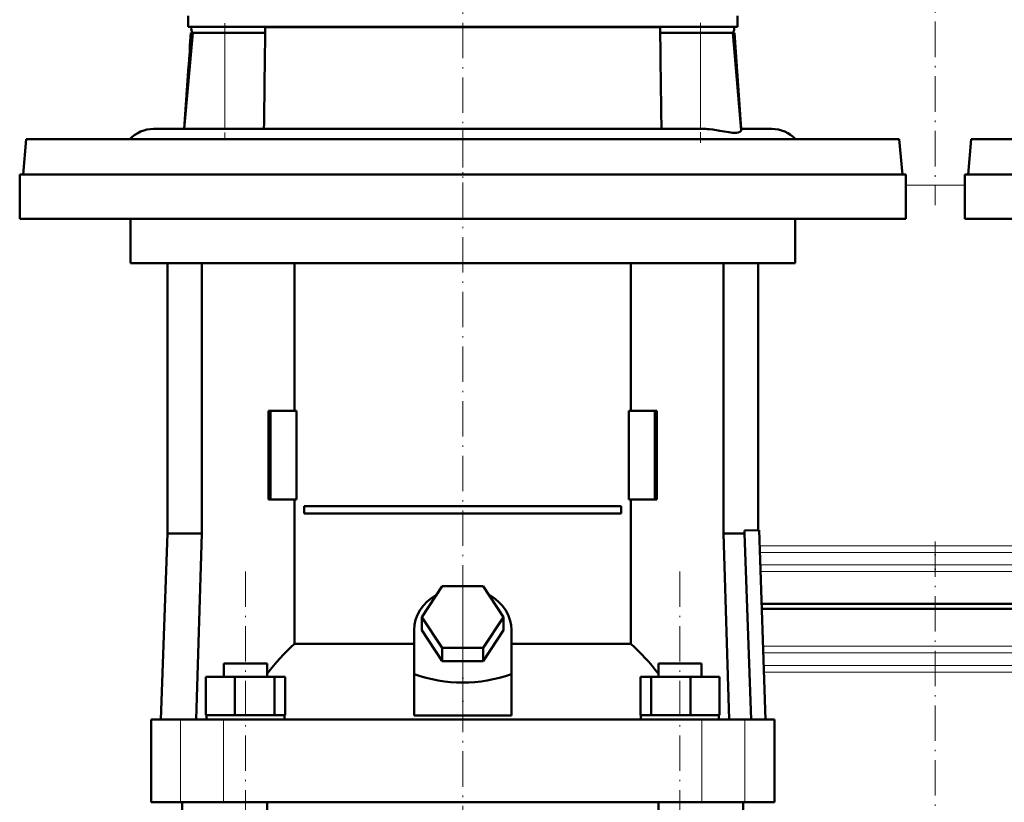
# Model space of a CAD drawing. Extents: x -1595 to 1972, y -1757 to 691.
# Tile 43 of 59: x -158 to 175, y 87 to 352. Entities that reach past the tile are written whole.
import ezdxf

# ---------------------------------------------------------------- set-up
doc = ezdxf.new("R2010")
doc.units = 0
doc.linetypes.add('DASHDOT', pattern=[18.5, 12, -3, 0.5, -3])

msp = doc.modelspace()

# ---------------------------------------------------------------- linework, layer by layer
at = {"color": 7, "linetype": 'DASHDOT', "lineweight": 18}
for p, q in [((-8.44, 424.95), (-8.44, 288.15)), ((151.57, 369.86), (151.57, 289.22)), ((-88.94, 350.8), (-88.94, 311.8)), ((72.06, 350.93), (72.06, 310.31)), ((-8.43, 315.43), (-8.43, 124.88)), ((151.57, 175.43), (151.57, -78.24)), ((-81.97, -216.75), (-81.97, 166.05)), ((65.1, -216.75), (65.1, 166.05)), ((-8.43, 159.9), (-8.43, -377.1))]:
    msp.add_line(p, q, dxfattribs=at)
at = {"color": 7, "lineweight": 50}
for p, q in [((-101.44, 349.55), (-101.44, 353.3)), ((84.56, 349.55), (84.56, 353.3)), ((-99.87, 347.55), (-102.71, 315.05)), ((-101.44, 349.55), (36.14, 349.55)), ((-100.47, 347.55), (-100.78, 343.22)), ((-99.84, 347.55), (-100.47, 347.55)), ((-99.87, 347.55), (-88.94, 347.55)), ((-75.31, 347.55), (-88.94, 347.55)), ((-75.31, 347.55), (-75.29, 349.22)), ((36.14, 349.55), (84.56, 349.55)), ((58.41, 349.22), (58.43, 347.55)), ((72.06, 347.55), (58.43, 347.55)), ((72.06, 347.55), (82.98, 347.55)), ((83.59, 347.55), (82.98, 347.55)), ((82.98, 347.55), (85.87, 314.57)), ((83.59, 347.55), (85.86, 315.05)), ((-100.79, 342.79), (-100.81, 342.2)), ((-100.78, 343.22), (-100.79, 342.79)), ((-101.26, 336.22), (-102.75, 315.05)), ((-113.09, 315.05), (-102.71, 315.05)), ((-102.71, 315.05), (-89.61, 315.05)), ((-89.6, 315.05), (-89.61, 315.05)), ((-89.6, 315.05), (-58.61, 315.05)), ((-58.61, 315.05), (72.72, 315.05)), ((85.83, 315.05), (96.21, 315.05)), ((-156.26, 311.55), (-157.31, 299.55)), ((-79.31, 311.55), (-156.26, 311.55)), ((139.38, 311.55), (-79.31, 311.55)), ((139.38, 311.55), (140.43, 299.55)), ((163.74, 311.55), (162.69, 299.55)), ((240.69, 311.55), (163.74, 311.55)), ((-158.43, 299.55), (-8.43, 299.55)), ((-158.43, 299.55), (-158.43, 284.55)), ((-157.31, 299.55), (-79.81, 299.55)), ((-79.81, 299.55), (140.43, 299.55)), ((-8.43, 299.55), (141.57, 299.55)), ((141.57, 299.55), (141.57, 284.55)), ((161.57, 299.55), (311.57, 299.55)), ((161.57, 299.55), (161.57, 284.55)), ((162.69, 299.55), (240.19, 299.55)), ((-158.43, 284.55), (-8.43, 284.55)), ((-120.93, 284.55), (-120.93, 269.55)), ((-8.43, 284.55), (141.57, 284.55)), ((104.07, 284.55), (104.07, 269.55)), ((161.57, 284.55), (311.57, 284.55)), ((-120.93, 269.55), (-8.43, 269.55)), ((-108.43, 269.55), (-108.43, 178.15)), ((-96.73, 269.55), (-96.73, 178.15)), ((-65.38, 219.65), (-65.38, 269.55)), ((-8.43, 269.55), (104.07, 269.55)), ((48.52, 269.55), (48.52, 219.65)), ((79.86, 269.55), (79.86, 178.15)), ((91.57, 269.55), (91.57, 179.25)), ((-73.51, 219.65), (-74.21, 219.65)), ((-74.21, 189.65), (-74.21, 219.65)), ((-64.67, 219.65), (-73.51, 219.65)), ((-73.51, 189.65), (-73.51, 219.65)), ((-64.67, 189.65), (-64.67, 219.65)), ((47.8, 219.65), (47.8, 189.65)), ((56.64, 219.65), (47.8, 219.65)), ((56.64, 189.65), (56.64, 219.65)), ((57.34, 219.65), (56.64, 219.65)), ((57.34, 219.65), (57.34, 189.65)), ((-74.21, 189.65), (-73.51, 189.65)), ((-73.51, 189.65), (-64.67, 189.65)), ((-65.38, 140.76), (-65.38, 189.65)), ((-62.09, 187.4), (45.22, 187.4)), ((-62.09, 187.4), (-62.09, 184.9)), ((45.22, 187.4), (45.22, 184.9)), ((47.8, 189.65), (56.64, 189.65)), ((48.52, 189.65), (48.52, 140.76)), ((56.64, 189.65), (57.34, 189.65)), ((45.22, 184.9), (-62.09, 184.9)), ((-108.43, 178.15), (-110.63, 115.15)), ((-96.73, 178.15), (-108.43, 178.15)), ((-96.73, 178.15), (-98.67, 115.15)), ((79.86, 178.15), (86.96, 178.15)), ((79.86, 178.15), (81.8, 115.15)), ((86.96, 179.09), (91.91, 179.26)), ((86.96, 178.15), (86.96, 179.09)), ((89.26, 115.15), (86.96, 178.15)), ((91.91, 179.26), (94.11, 115.15)), ((-22.29, 149.85), (-15.36, 160.24)), ((-15.36, 160.24), (-1.51, 160.24)), ((-1.51, 160.24), (5.42, 149.85)), ((92.77, 154.3), (151.57, 154.3)), ((151.57, 154.3), (210.73, 154.3)), ((151.57, 152.6), (92.83, 152.6)), ((210.67, 152.6), (151.57, 152.6)), ((-15.36, 139.46), (-22.29, 149.85)), ((-22.29, 145.35), (-22.29, 149.85)), ((5.42, 149.85), (-1.51, 139.46)), ((5.42, 145.35), (5.42, 149.85)), ((-24.93, 130.5), (-24.93, 145.35)), ((-15.36, 134.96), (-22.29, 145.35)), ((5.42, 145.35), (-1.51, 134.96)), ((8.07, 130.5), (8.07, 145.35)), ((-65.38, 140.76), (-24.93, 140.76)), ((8.07, 140.76), (48.52, 140.76)), ((-1.51, 139.46), (-15.36, 139.46)), ((-15.36, 134.96), (-15.36, 139.46)), ((-1.51, 134.96), (-1.51, 139.46)), ((-89.27, 134.15), (-87.14, 134.15)), ((-89.27, 129.65), (-89.27, 134.15)), ((-87.14, 134.15), (-74.67, 134.15)), ((-74.67, 129.65), (-74.67, 134.15)), ((-1.51, 134.96), (-15.36, 134.96)), ((57.8, 134.15), (70.27, 134.15)), ((57.8, 129.65), (57.8, 134.15)), ((70.27, 134.15), (72.4, 134.15)), ((72.4, 129.65), (72.4, 134.15)), ((-24.93, 116.51), (-24.93, 130.5)), ((8.07, 116.51), (8.07, 130.5)), ((-95.36, 129.65), (-85.56, 129.65)), ((-95.36, 116.65), (-95.36, 129.65)), ((-85.56, 129.65), (-72.18, 129.65)), ((-85.56, 116.65), (-85.56, 129.65)), ((-72.18, 116.65), (-72.18, 129.65)), ((-72.18, 129.65), (-68.59, 129.65)), ((-68.59, 116.65), (-68.59, 129.65)), ((51.72, 129.65), (55.31, 129.65)), ((51.72, 116.65), (51.72, 129.65)), ((55.31, 129.65), (68.69, 129.65)), ((55.31, 116.65), (55.31, 129.65)), ((68.69, 129.65), (78.49, 129.65)), ((68.69, 116.65), (68.69, 129.65)), ((78.49, 116.65), (78.49, 129.65)), ((-113.93, 115.15), (-104, 115.15)), ((-113.93, 87.15), (-113.93, 115.15)), ((-104, 115.15), (-89.43, 115.15)), ((-95.36, 116.65), (-94.35, 116.65)), ((-95.17, 115.15), (-95.17, 116.65)), ((-94.35, 116.65), (-86.57, 116.65)), ((-89.43, 115.15), (72.56, 115.15)), ((-86.57, 116.65), (-85.56, 116.65)), ((-85.56, 116.65), (-84.18, 116.65)), ((-84.18, 116.65), (-73.56, 116.65)), ((-73.56, 116.65), (-72.18, 116.65)), ((-72.18, 116.65), (-71.81, 116.65)), ((-71.81, 116.65), (-68.77, 116.65)), ((-68.96, 116.65), (-68.59, 116.65)), ((-68.77, 116.65), (-68.77, 115.15)), ((-24.93, 116.51), (-8.43, 116.51)), ((-8.43, 116.51), (8.07, 116.51)), ((51.72, 116.65), (52.09, 116.65)), ((51.9, 116.65), (54.94, 116.65)), ((51.9, 115.15), (51.9, 116.65)), ((54.94, 116.65), (55.31, 116.65)), ((55.31, 116.65), (56.69, 116.65)), ((56.69, 116.65), (67.31, 116.65)), ((67.31, 116.65), (68.69, 116.65)), ((68.69, 116.65), (69.7, 116.65)), ((69.7, 116.65), (77.48, 116.65)), ((72.56, 115.15), (87.13, 115.15)), ((77.48, 116.65), (78.49, 116.65)), ((78.3, 116.65), (78.3, 115.15)), ((87.13, 115.15), (97.07, 115.15)), ((97.07, 87.15), (97.07, 115.15)), ((-104, 87.15), (-113.93, 87.15)), ((-89.43, 87.15), (-104, 87.15)), ((-103.43, 71.15), (-103.43, 87.15)), ((72.56, 87.15), (-89.43, 87.15)), ((-74.67, -184.85), (-74.67, 87.15)), ((57.8, -184.85), (57.8, 87.15)), ((87.13, 87.15), (72.56, 87.15)), ((86.57, 71.15), (86.57, 87.15)), ((97.07, 87.15), (87.13, 87.15))]:
    msp.add_line(p, q, dxfattribs=at)
at = {"color": 7, "lineweight": 18}
for p, q in [((-88.94, 347.55), (-88.94, 315.05)), ((-75.29, 349.22), (-52.51, 349.22)), ((-52.51, 349.22), (58.41, 349.22)), ((72.06, 347.55), (72.06, 315.05)), ((151.57, 295.94), (141.57, 295.94)), ((161.57, 295.94), (151.57, 295.94)), ((92.09, 173.98), (151.57, 173.98)), ((151.57, 173.98), (211.42, 173.98)), ((151.57, 171.7), (92.17, 171.7)), ((211.34, 171.7), (151.57, 171.7)), ((92.31, 167.49), (151.57, 167.49)), ((151.57, 167.49), (211.19, 167.49)), ((151.57, 165.22), (92.39, 165.22)), ((211.11, 165.22), (151.57, 165.22)), ((93.26, 139.98), (151.57, 139.98)), ((93.34, 137.7), (151.57, 137.7)), ((151.57, 139.98), (210.23, 139.98)), ((151.57, 137.7), (210.15, 137.7)), ((93.48, 133.49), (151.57, 133.49)), ((151.57, 133.49), (210.01, 133.49)), ((151.57, 131.22), (93.56, 131.22)), ((209.93, 131.22), (151.57, 131.22)), ((-104, 87.15), (-104, 115.15)), ((-89.43, 87.15), (-89.43, 115.15)), ((72.56, 87.15), (72.56, 115.15)), ((87.13, 87.15), (87.13, 115.15))]:
    msp.add_line(p, q, dxfattribs=at)
at = {"color": 7, "linetype": 'DASHDOT', "lineweight": 18, "ltscale": 0.014685}
msp.add_line((-101.31, 339.72), (-100.73, 339.72), dxfattribs=at)
at = {"color": 7, "linetype": 'DASHDOT', "lineweight": 18, "ltscale": 0.262922}
msp.add_line((151.57, 174.86), (151.57, 164.34), dxfattribs=at)
at = {"color": 7, "linetype": 'DASHDOT', "lineweight": 18, "ltscale": 0.419809}
msp.add_line((-8.43, 115.11), (-8.43, 131.9), dxfattribs=at)
at = {"color": 7, "lineweight": 50}
msp.add_lwpolyline([(75.06, 314.93), (76.26, 314.79), (78.57, 314.42), (80.17, 314.14), (81.63, 313.9), (82.9, 313.76), (83.64, 313.72), (84.27, 313.74), (84.8, 313.82), (85.35, 313.99), (85.71, 314.22), (85.81, 314.34), (85.87, 314.57)], dxfattribs=at)
for centre, radius, start, end in [((-97.86, 349.05), 2.5, 168.463, 216.8699), ((22834.46, 38.01), 22911.86, 179.225926, 179.307205), ((-22851.35, 38.01), 22911.86, 0.692799, 0.774078), ((80.98, 349.05), 2.5, 323.1301, 11.537), ((-193.59, 346.21), 92.86, 356.0026, 357.5287), ((-193.59, 346.21), 92.86, 356.0026, 357.5287), ((-193.68, 346.2), 92.95, 357.5338, 358.1638), ((-196.22, 346.44), 95.5, 353.8583, 354.4785), ((-194.64, 346.28), 93.91, 354.4809, 355.9998), ((-194.64, 346.28), 93.91, 354.4809, 355.9998), ((-113.09, 304.05), 11, 90, 137.0141), ((72.64, 291.09), 23.96, 84.1849, 89.7869), ((96.21, 304.05), 11, 42.9859, 90)]:
    msp.add_arc(centre, radius, start, end, dxfattribs=at)
for centre, major_axis, ratio, start_param, end_param in [((-8.43, 145.35), (-16.5, 0), 0.866025, 5.274709, 6.283185), ((-8.43, 145.35), (-16.5, 0), 0.866025, 3.141593, 4.150069), ((-26.09, 84.12), (0, 72.02), 0.882948, 0.666001, 0.869356), ((9.14, 84.01), (-0.3, -72.14), 0.882782, 2.276636, 2.47978), ((-8.43, 273.42), (0, 145.74), 0.578018, 2.944446, 3.338739)]:
    msp.add_ellipse(centre, major_axis=major_axis, ratio=ratio, start_param=start_param, end_param=end_param, dxfattribs=at)

doc.saveas('drawing.dxf')
